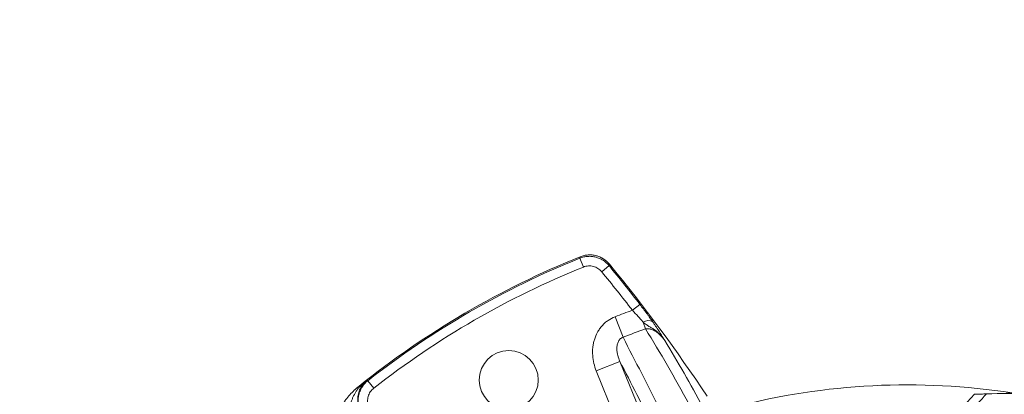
# Model space of a CAD drawing. Header units: millimetres. Extents: x 0 to 16820, y 0 to 11880.
# Tile 48 of 99: x 7765 to 8073, y 6542 to 6660. Entities that reach past the tile are written whole.
import ezdxf

# ---------------------------------------------------------------- set-up
doc = ezdxf.new("R2010")
doc.units = ezdxf.units.MM
doc.header["$LTSCALE"] = 20
doc.styles.add('SLDTEXTSTYLE0', font='TXT', dxfattribs={"width": 0.605})
doc.dimstyles.new('SLDDIMSTYLE0', dxfattribs={"dimtxt": 140, "dimasz": 100, "dimexe": 0, "dimexo": 0.0625, "dimgap": 35, "dimtad": 1, "dimtoh": 1, "dimdec": 1, "dimrnd": 1e-09, "dimzin": 12, "dimdsep": 46, "dimtxsty": 'SLDTEXTSTYLE0', "dimsah": 1, "dimcen": 0, "dimadec": 0, "dimazin": 0, "dimtfac": 1, "dimtofl": 0, "dimtmove": 0, "dimatfit": 3, "dimfxl": 0, "dimfrac": 2, "dimtolj": 1, "dimtzin": 12, "dimarcsym": 0})
doc.dimstyles.new('SLDDIMSTYLE1', dxfattribs={"dimtxt": 140, "dimasz": 100, "dimexe": 0, "dimexo": 0.0625, "dimgap": 35, "dimtad": 1, "dimtoh": 1, "dimdec": 4, "dimlfac": 20, "dimzin": 12, "dimdsep": 46, "dimtxsty": 'SLDTEXTSTYLE0', "dimsah": 1, "dimcen": 0.09, "dimadec": 1, "dimazin": 0, "dimtfac": 1, "dimtofl": 0, "dimtmove": 0, "dimatfit": 3, "dimfxl": 0, "dimfrac": 2, "dimtolj": 1, "dimtzin": 12, "dimarcsym": 0})

# ---------------------------------------------------------------- blocks, each defined once
blk = doc.blocks.new('*D7')
at = {"color": 7, "linetype": 'Continuous', "lineweight": 0}
for q in [(9053.09, 7340.39), (8042.93, 6330.23)]:
    blk.add_line((8523.77, 6811.07), q, dxfattribs=at)
blk.add_solid([(8523.77, 6811.07), (8605.08, 6871.17), (8583.87, 6892.38)], dxfattribs=at)
at = {"color": 7, "linetype": 'Continuous', "lineweight": 0, "char_height": 140, "attachment_point": 1, "rotation": 45, "style": 'SLDTEXTSTYLE0'}
for s, insert in [('680', (8676.59, 7218.48)), ('R', (8578.46, 7120.35))]:
    blk.add_mtext(s, dxfattribs=dict(at, insert=insert))
blk = doc.blocks.new('*D8')
at = {"color": 7, "linetype": 'Continuous', "lineweight": 0}
blk.add_line((8986.14, 8701.53), (8042.93, 6330.23), dxfattribs=at)
blk.add_solid([(8986.14, 8701.53), (8935.25, 8614.16), (8963.12, 8603.07)], dxfattribs=at)
at = {"color": 7, "linetype": 'Continuous', "lineweight": 0, "char_height": 140, "attachment_point": 1, "rotation": 68.3093, "style": 'SLDTEXTSTYLE0'}
for s, insert in [('2552', (8554.82, 8105.03)), ('R', (8503.53, 7976.07))]:
    blk.add_mtext(s, dxfattribs=dict(at, insert=insert))
blk = doc.blocks.new('*D10')
at = {"color": 7, "linetype": 'Continuous', "lineweight": 0}
for p, q in [((6701.68, 6330.23), (5210.96, 6330.23)), ((9384.18, 6330.23), (10874.9, 6330.23))]:
    blk.add_line(p, q, dxfattribs=at)
blk.add_arc((8042.93, 6330.23), 2801.97, 0, 180, dxfattribs=at)
for points in [[(5240.96, 6330.23), (5257.74, 6429.95), (5227.75, 6430.49)], [(10844.9, 6330.23), (10858.12, 6430.49), (10828.12, 6429.95)]]:
    blk.add_solid(points, dxfattribs=at)
at = {"color": 7, "linetype": 'Continuous', "lineweight": 0, "char_height": 140, "attachment_point": 1, "style": 'SLDTEXTSTYLE0'}
for s, insert in [('180°', (7900.14, 9312.67)), ('+', (7787.9, 9312.67))]:
    blk.add_mtext(s, dxfattribs=dict(at, insert=insert))

msp = doc.modelspace()

# ---------------------------------------------------------------- linework, layer by layer
at = {"color": 8, "linetype": 'Continuous', "lineweight": 0}
for p, q in [((7940.2231517, 6584.9290234), (7941.3436201, 6582.1505528)), ((7949.3820413, 6582.5936016), (7947.0679261, 6580.6909142)), ((7959.0549094, 6570.4492909), (7956.682793, 6568.619424)), ((7953.7628723, 6560.1426862), (7951.2629644, 6566.5881995)), ((7960.8328907, 6562.7611917), (7960.1001144, 6564.8365773)), ((7952.7726585, 6552.5829553), (7945.3741112, 6549.5686233)), ((7952.7726585, 6552.5829553), (7969.5585565, 6511.3826965)), ((7962.1600091, 6508.3683645), (7945.3741112, 6549.5686233)), ((7870.9511481, 6544.8200867), (7870.9574611, 6544.8146013)), ((7871.1243051, 6544.6064242), (7870.9574611, 6544.8146013)), ((7873.7163947, 6546.5313293), (7875.5623866, 6544.1717399))]:
    msp.add_line(p, q, dxfattribs=at)
at = {"color": 7, "linetype": 'Continuous', "lineweight": 0}
msp.add_line((8064.0472621, 6542.2702009), (8060.5664593, 6538.5427009), dxfattribs=at)
at = {"color": 8, "linetype": 'Continuous', "lineweight": 0, "flags": 128}
for points in [[(7940.2231517, 6584.9290234), (7940.2637669, 6585.0793701), (7940.3457546, 6585.3827413)], [(7949.4941694, 6583.0476936), (7949.4191834, 6582.7440715), (7949.3820413, 6582.5936016)], [(7873.2721241, 6546.6493654), (7873.4525313, 6546.6014456), (7873.6610887, 6546.5460286), (7873.7163947, 6546.5313293)]]:
    msp.add_lwpolyline(points, dxfattribs=at)
at = {"color": 7, "linetype": 'Continuous', "lineweight": 30}
for radius in [2552, 680]:
    msp.add_circle((8042.9334284, 6330.2342175), radius, dxfattribs=at)
at = {"color": 7, "linetype": 'Continuous', "lineweight": 0}
msp.add_circle((7917.9334284, 6546.7405685), 9.25, dxfattribs=at)
for centre, radius, start, end in [((8042.9334284, 6330.2342175), 275, 111.903600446, 128.710826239), ((7563.4566122, 6265.2820497), 500, 33.551976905, 39.459400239), ((8042.9334284, 6330.2342175), 215, 81.208168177, 104.578170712), ((8217.9334284, 2545.2342175), 4000, 88.9375757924, 92.1999509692)]:
    msp.add_arc(centre, radius, start, end, dxfattribs=at)
at = {"color": 8, "linetype": 'Continuous', "lineweight": 0}
for centre, radius, start, end in [((8042.9334284, 6330.2342175), 274.6249171, 111.962645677, 128.037354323), ((8042.9334284, 6330.2342175), 271.6290285, 111.962645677, 128.037354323), ((7563.4566122, 6265.2820497), 499.6249171, 37.646840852, 39.427367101), ((7563.4566122, 6265.2820497), 496.6290285, 37.646840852, 39.427367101), ((8042.9334284, 6330.2342175), 253.5087351, 109.890733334, 111.198903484), ((7961.6819559, 6562.8691346), 2.5244907, 56.228518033, 128.79959251), ((8042.9334284, 6330.2342175), 246.5954015, 109.447088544, 111.198903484), ((8042.9334284, 6330.2342175), 274.9917716, 128.095106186, 128.710514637), ((7870.9423657, 6545.8307263), 1.237747, 278.452673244, 317.068867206)]:
    msp.add_arc(centre, radius, start, end, dxfattribs=at)
for points, knots in [([(7940.2231517, 6584.9290234), (7940.6174301, 6585.0876783), (7941.0202997, 6585.2135155), (7941.8428422, 6585.401004), (7942.2657622, 6585.4626209), (7943.106625, 6585.5177007), (7943.5257496, 6585.5119927), (7944.1525, 6585.4541629), (7944.3610925, 6585.4266372), (7944.7776148, 6585.3547216), (7944.9861189, 6585.3101179), (7945.5999018, 6585.1530919), (7945.9967656, 6585.0172327), (7946.7663907, 6584.6845467), (7947.1412227, 6584.4863791), (7948.2136531, 6583.8046167), (7948.841711, 6583.2497625), (7949.3820413, 6582.5936016)], [0, 0, 0, 0, 0.125, 0.125, 0.25, 0.25, 0.375, 0.375, 0.4375, 0.4375, 0.5, 0.5, 0.625, 0.625, 0.75, 0.75, 1, 1, 1, 1]), ([(7947.0679261, 6580.6909142), (7946.7304374, 6581.1013798), (7946.3380645, 6581.4485167), (7945.6678813, 6581.875039), (7945.433614, 6581.9990112), (7944.9525809, 6582.2071014), (7944.7045166, 6582.2920614), (7944.1929477, 6582.4229393), (7943.9303245, 6582.468178), (7943.4079392, 6582.5162372), (7943.1459424, 6582.5197022), (7942.6203212, 6582.4850081), (7942.3559594, 6582.4463291), (7941.8418344, 6582.3287774), (7941.5900368, 6582.2499248), (7941.3436201, 6582.1505528)], [0, 0, 0, 0, 0.25, 0.25, 0.375, 0.375, 0.5, 0.5, 0.625, 0.625, 0.75, 0.75, 0.875, 0.875, 1, 1, 1, 1]), ([(7959.0549094, 6570.4492909), (7959.7972354, 6569.4869892), (7960.5107454, 6568.539673), (7961.3667114, 6567.3751099), (7961.5364023, 6567.1427351), (7961.8668648, 6566.6872032), (7962.0282632, 6566.4631999), (7962.501035, 6565.8025127), (7962.80106, 6565.3770703), (7963.0852746, 6564.9676459)], [0, 0, 0, 0, 0.5, 0.5, 0.625, 0.625, 0.75, 0.75, 1, 1, 1, 1]), ([(7945.3741112, 6549.5686233), (7945.0568007, 6550.347448), (7944.8038728, 6551.1411575), (7944.425449, 6552.7580377), (7944.2998681, 6553.5811887), (7944.187929, 6555.259678), (7944.2030977, 6556.0948855), (7944.3370289, 6557.3373309), (7944.4003013, 6557.7499606), (7944.566431, 6558.5719926), (7944.6695754, 6558.9814877), (7945.0352715, 6560.1812307), (7945.3547487, 6560.9509204), (7945.9591404, 6562.0556047), (7946.1816461, 6562.4147896), (7946.6602606, 6563.0992859), (7946.9174478, 6563.4267138), (7947.4684978, 6564.0511703), (7947.7623521, 6564.348206), (7948.38891, 6564.9100762), (7948.718687, 6565.1719418), (7949.7424396, 6565.8894822), (7950.4760805, 6566.2830047), (7951.2629644, 6566.5881995)], [0, 0, 0, 0, 0.125, 0.125, 0.25, 0.25, 0.375, 0.375, 0.4375, 0.4375, 0.5, 0.5, 0.625, 0.625, 0.6875, 0.6875, 0.75, 0.75, 0.8125, 0.8125, 0.875, 0.875, 1, 1, 1, 1]), ([(7960.1001144, 6564.8365773), (7959.8578793, 6565.123158), (7959.6023252, 6565.4198597), (7959.0661795, 6566.0318843), (7958.78356, 6566.3494391), (7957.9128268, 6567.3131907), (7957.3091427, 6567.9629494), (7956.682793, 6568.619424)], [0, 0, 0, 0, 0.25, 0.25, 0.5, 0.5, 1, 1, 1, 1]), ([(7960.1001144, 6564.8365773), (7960.38377, 6564.5804559), (7960.6714832, 6564.3489334), (7961.2688339, 6563.9308064), (7961.5800521, 6563.7434179), (7962.2186583, 6563.3739188), (7962.5444675, 6563.1901326), (7963.1852863, 6562.7956633), (7963.4998525, 6562.5856573), (7964.4088918, 6561.9121365), (7964.9714411, 6561.4043178), (7965.7434242, 6560.5779748), (7965.9889837, 6560.2919234), (7966.4566161, 6559.7022921), (7966.6777597, 6559.4001335), (7966.8894393, 6559.0870964)], [0, 0, 0, 0, 0.125, 0.125, 0.25, 0.25, 0.375, 0.375, 0.5, 0.5, 0.75, 0.75, 0.875, 0.875, 1, 1, 1, 1]), ([(7963.0852746, 6564.9676459), (7963.2994385, 6564.6591328), (7963.5032207, 6564.3619296), (7963.8876251, 6563.7946724), (7964.0688987, 6563.523677), (7964.5864375, 6562.7411471), (7964.8973276, 6562.2588737), (7965.4922967, 6561.324992), (7965.7764346, 6560.873323), (7966.1972381, 6560.2006579), (7966.3364121, 6559.9774794), (7966.5443047, 6559.6433178), (7966.6134539, 6559.5320361), (7966.7515554, 6559.3095576), (7966.820169, 6559.1989074), (7966.8894393, 6559.0870964)], [0, 0, 0, 0, 0.125, 0.125, 0.25, 0.25, 0.5, 0.5, 0.75, 0.75, 0.875, 0.875, 0.9375, 0.9375, 1, 1, 1, 1]), ([(7953.7628723, 6560.1426862), (7953.577022, 6560.0817582), (7953.4020578, 6559.9988469), (7953.0739957, 6559.788868), (7952.9241528, 6559.6632978), (7952.5261658, 6559.2447973), (7952.3357378, 6558.9217442), (7952.12549, 6558.4144213), (7952.0684887, 6558.2417787), (7951.9763957, 6557.8972006), (7951.940982, 6557.7244498), (7951.8600758, 6557.2051026), (7951.8396937, 6556.8555418), (7951.8475248, 6556.1659452), (7951.8755788, 6555.8254651), (7951.9690576, 6555.1512062), (7952.0348763, 6554.816709), (7952.2779122, 6553.832444), (7952.4999751, 6553.1983729), (7952.7726585, 6552.5829553)], [0, 0, 0, 0, 0.0625, 0.0625, 0.125, 0.125, 0.25, 0.25, 0.3125, 0.3125, 0.375, 0.375, 0.5, 0.5, 0.625, 0.625, 0.75, 0.75, 1, 1, 1, 1]), ([(7953.7628723, 6560.1426862), (7957.6266343, 6552.6795273), (7961.5750199, 6544.9913795), (7969.6414452, 6529.1659953), (7973.7574985, 6521.0326329), (7977.9579488, 6512.6770372)], [0, 0, 0, 0, 0.5, 0.5, 1, 1, 1, 1]), ([(7966.8894393, 6559.0870964), (7966.5495879, 6559.5845179), (7966.1745026, 6560.0572898), (7965.3477489, 6560.940494), (7964.9004102, 6561.3476361), (7964.1594928, 6561.8872349), (7963.8991, 6562.0559121), (7963.3557545, 6562.3559272), (7963.0733074, 6562.4875424), (7962.4781399, 6562.6990667), (7962.1615973, 6562.7797383), (7961.5108717, 6562.8511452), (7961.1694839, 6562.8425133), (7960.8328907, 6562.7611917)], [0, 0, 0, 0, 0.25, 0.25, 0.5, 0.5, 0.625, 0.625, 0.75, 0.75, 0.875, 0.875, 1, 1, 1, 1]), ([(7974.7516063, 6509.28372), (7970.9520473, 6516.8700833), (7967.220615, 6524.2714391), (7959.8929712, 6538.7069411), (7956.2980274, 6545.7385731), (7952.7726585, 6552.5829553)], [0, 0, 0, 0, 0.5, 0.5, 1, 1, 1, 1]), ([(7865.7208765, 6538.9719496), (7866.4287015, 6540.0850899), (7867.2203903, 6541.1286105), (7868.9678709, 6543.0794217), (7869.9281718, 6543.9895788), (7870.9574611, 6544.8146013)], [0, 0, 0, 0, 0.5, 0.5, 1, 1, 1, 1]), ([(7868.0756159, 6537.474803), (7868.1007442, 6537.8130453), (7868.1412728, 6538.1481685), (7868.2512202, 6538.812863), (7868.3208474, 6539.1428521), (7868.4860191, 6539.7901451), (7868.5816896, 6540.1084262), (7868.7980551, 6540.7349889), (7868.9191786, 6541.044172), (7869.3158953, 6541.9493978), (7869.6240762, 6542.5230572), (7870.1466819, 6543.3416147), (7870.3312136, 6543.6076101), (7870.7160302, 6544.1205814), (7870.916757, 6544.3682125), (7871.1243051, 6544.6064242)], [0, 0, 0, 0, 0.125, 0.125, 0.25, 0.25, 0.375, 0.375, 0.5, 0.5, 0.75, 0.75, 0.875, 0.875, 1, 1, 1, 1]), ([(7871.8486105, 6544.9876735), (7871.7180216, 6544.7826289), (7871.5917904, 6544.5649645), (7871.3549317, 6544.1073533), (7871.2438378, 6543.8664322), (7870.9427023, 6543.117761), (7870.7841832, 6542.5853833), (7870.6258079, 6541.7311029), (7870.586412, 6541.4359954), (7870.5390796, 6540.8381238), (7870.5307563, 6540.5339071), (7870.5479041, 6539.9130977), (7870.5737672, 6539.5941432), (7870.6623577, 6538.9559343), (7870.7247872, 6538.6363086), (7870.8070157, 6538.3154669)], [0, 0, 0, 0, 0.125, 0.125, 0.25, 0.25, 0.5, 0.5, 0.625, 0.625, 0.75, 0.75, 0.875, 0.875, 1, 1, 1, 1]), ([(7871.1594845, 6537.4317874), (7871.0104407, 6537.8297984), (7870.8944133, 6538.235602), (7870.7269332, 6539.0624506), (7870.6755935, 6539.4867408), (7870.6409275, 6540.3286923), (7870.656801, 6540.7475551), (7870.7298174, 6541.3727182), (7870.762395, 6541.5805817), (7870.8443934, 6541.9952368), (7870.8940418, 6542.2025976), (7871.0659107, 6542.8123907), (7871.2113571, 6543.2058421), (7871.5626146, 6543.9671704), (7871.7698165, 6544.337085), (7872.4773933, 6545.3926617), (7873.0473196, 6546.0070752), (7873.7163947, 6546.5313293)], [0, 0, 0, 0, 0.125, 0.125, 0.25, 0.25, 0.375, 0.375, 0.4375, 0.4375, 0.5, 0.5, 0.625, 0.625, 0.75, 0.75, 1, 1, 1, 1]), ([(7871.1243051, 6544.6064242), (7871.4573496, 6544.9761532), (7871.8031694, 6545.3304881), (7872.5192456, 6546.0109444), (7872.8904589, 6546.3378233), (7873.2721241, 6546.6493654)], [0, 0, 0, 0, 0.5, 0.5, 1, 1, 1, 1]), ([(7871.8486105, 6544.9876735), (7872.0516632, 6545.3064975), (7872.2721255, 6545.6028146), (7872.6279891, 6546.0174405), (7872.7508279, 6546.1506385), (7873.0050374, 6546.4073024), (7873.1370893, 6546.531361), (7873.2721241, 6546.6493654)], [0, 0, 0, 0, 0.5, 0.5, 0.75, 0.75, 1, 1, 1, 1]), ([(7875.5623866, 6544.1717399), (7875.143855, 6543.8443075), (7874.7873021, 6543.460471), (7874.344648, 6542.8008315), (7874.2150295, 6542.5696404), (7873.9953317, 6542.0937968), (7873.9043792, 6541.8478664), (7873.7611301, 6541.3396228), (7873.7095341, 6541.0781743), (7873.648817, 6540.5571086), (7873.6389976, 6540.2952729), (7873.6609309, 6539.7689648), (7873.6931857, 6539.5037425), (7873.7982312, 6538.9869173), (7873.8709526, 6538.7332809), (7873.9643177, 6538.4845262)], [0, 0, 0, 0, 0.25, 0.25, 0.375, 0.375, 0.5, 0.5, 0.625, 0.625, 0.75, 0.75, 0.875, 0.875, 1, 1, 1, 1]), ([(8067.795539, 6542.390898), (8065.9198425, 6540.3821993), (8062.3374946, 6536.5458335), (8056.7980256, 6530.6119412), (8051.5051495, 6524.9410101), (8047.5906197, 6520.7459471), (8045.6336269, 6518.6484275), (8045.3053994, 6518.2966308)], [0, 0, 0, 0, 0.2501009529, 0.47766183, 0.7388308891, 0.9561966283, 1, 1, 1, 1])]:
    msp.add_open_spline(points, degree=3, knots=knots, dxfattribs=at)
at = {"color": 7, "linetype": 'Continuous', "lineweight": 0}
for points, knots in [([(7949.4941694, 6583.0476936), (7948.9545039, 6583.7033061), (7948.3272965, 6584.257793), (7947.2563164, 6584.9391561), (7946.8819022, 6585.1372675), (7946.1132209, 6585.4698261), (7945.7168505, 6585.6056374), (7945.1038447, 6585.7626256), (7944.8955833, 6585.8072288), (7944.4794839, 6585.879161), (7944.2711093, 6585.9066972), (7943.6450322, 6585.9645727), (7943.2263821, 6585.9703296), (7942.3865223, 6585.915436), (7941.9640124, 6585.8539466), (7941.1421966, 6585.6667702), (7940.7396859, 6585.5411294), (7940.3457546, 6585.3827413)], [0, 0, 0, 0, 0.25, 0.25, 0.375, 0.375, 0.5, 0.5, 0.5625, 0.5625, 0.625, 0.625, 0.75, 0.75, 0.875, 0.875, 1, 1, 1, 1]), ([(8064.0453433, 6542.2685989), (8064.0862921, 6542.2720278), (8064.1685215, 6542.2789132), (8064.8743033, 6542.3035581), (8066.0083909, 6542.3390123), (8067.1978974, 6542.373585), (8067.7955942, 6542.3909569)], [0, 0, 0, 0, 0.2445185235, 0.4910186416, 0.7442497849, 1, 1, 1, 1]), ([(8067.795373, 6542.3909483), (8072.2624184, 6542.4922674), (8081.0656678, 6542.691938), (8089.8548719, 6542.5738788), (8094.1841577, 6542.5157265)], [0, 0, 0, 0, 0.5074314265, 1, 1, 1, 1])]:
    msp.add_open_spline(points, degree=3, knots=knots, dxfattribs=at)
at = {"color": 8, "linetype": 'Continuous', "lineweight": 0}
for points in [[(7974.4521401, 6539.3037844), (7969.9893338, 6547.4394141), (7965.4365592, 6555.2542744), (7960.8328907, 6562.7611917)], [(7966.8894393, 6559.0870964), (7970.9270546, 6552.3933271), (7974.920808, 6545.4605079), (7978.8441857, 6538.2801132)]]:
    msp.add_open_spline(points, degree=3, dxfattribs=at)
at = {"color": 7, "linetype": 'Continuous', "lineweight": 0}
msp.add_open_spline([(7870.9511481, 6544.8200867), (7869.9168732, 6543.9911554), (7868.0131553, 6542.1855583), (7866.4259775, 6540.0962547), (7865.7148046, 6538.9777357)], degree=3, dxfattribs=at)

# ---------------------------------------------------------------- dimensions: what is measured, and where the dimension line sits
dim = msp.add_angular_dim_2l(base=(8042.9334284, 9132.2049447), line1=((9384.1845053, 6330.2342175), (8042.9334284, 6330.2342175)), line2=((6701.6823515, 6330.2342175), (8042.9334284, 6330.2342175)), text='+<>', dimstyle='SLDDIMSTYLE1', dxfattribs=at)
dim.commit()
dim.dimension.update_dxf_attribs({"geometry": '*D10', "text_midpoint": (8042.9334284, 9132.2049447), "dimtype": 162})
for mpoint, picture, middle in [((8986.1430295, 8701.5333653), '*D8', (8776.8414629, 8175.3333439)), ((8523.7660396, 6811.0668287), '*D7', (8871.6553177, 7158.9561068))]:
    dim = msp.add_radius_dim(center=(8042.9334284, 6330.2342175), mpoint=mpoint, dimstyle='SLDDIMSTYLE0', dxfattribs=at)
    dim.commit()
    dim.dimension.update_dxf_attribs({"geometry": picture, "text_midpoint": middle, "dimtype": 164})

doc.saveas('drawing.dxf')
